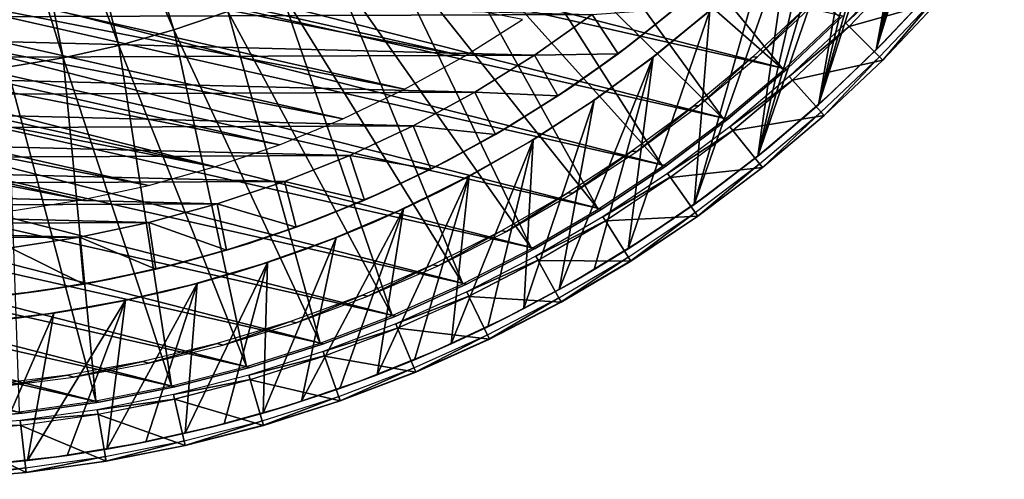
# Model space of a CAD drawing. Header units: millimetres. Extents: x -30.2 to 30.2, y -30.2 to 30.2.
# Tile 56 of 114: x 3.3 to 23.9, y -30.2 to -20.5. Entities that reach past the tile are written whole.
import ezdxf

# ---------------------------------------------------------------- set-up
doc = ezdxf.new("R2010")
doc.units = ezdxf.units.MM
doc.header["$LTSCALE"] = 65.185185
for name, color, linetype in [('11', 7, 'CONTINUOUS'), ('16', 7, 'CONTINUOUS'), ('17', 7, 'CONTINUOUS'), ('19', 7, 'CONTINUOUS'), ('2', 7, 'CONTINUOUS'), ('29', 7, 'CONTINUOUS'), ('31', 7, 'CONTINUOUS'), ('32', 7, 'CONTINUOUS'), ('4', 7, 'CONTINUOUS'), ('43', 7, 'CONTINUOUS'), ('47', 7, 'CONTINUOUS'), ('49', 7, 'CONTINUOUS'), ('6', 7, 'CONTINUOUS'), ('8', 7, 'CONTINUOUS'), ('9', 7, 'CONTINUOUS')]:
    doc.layers.add(name, color=color, linetype=linetype)

msp = doc.modelspace()

# ---------------------------------------------------------------- linework, layer by layer
at = {"layer": '11', "color": 4, "linetype": 'Continuous'}
for points in [[(16.067, -21.073, -122.8), (17.034, -20.3, -120), (17.243, -20.123, -122.8), (16.067, -21.073, -122.8)], [(15.825, -21.256, -120), (17.034, -20.3, -120), (16.067, -21.073, -122.8), (15.825, -21.256, -120)], [(14.841, -21.954, -122.8), (15.825, -21.256, -120), (16.067, -21.073, -122.8), (14.841, -21.954, -122.8)], [(14.562, -22.14, -120), (15.825, -21.256, -120), (14.841, -21.954, -122.8), (14.562, -22.14, -120)], [(13.567, -22.764, -122.8), (14.562, -22.14, -120), (14.841, -21.954, -122.8), (13.567, -22.764, -122.8)], [(13.25, -22.95, -120), (14.562, -22.14, -120), (13.567, -22.764, -122.8), (13.25, -22.95, -120)], [(11.893, -23.681, -120), (13.25, -22.95, -120), (12.249, -23.499, -122.8), (11.893, -23.681, -120)], [(12.249, -23.499, -122.8), (13.25, -22.95, -120), (13.567, -22.764, -122.8), (12.249, -23.499, -122.8)], [(10.891, -24.159, -122.8), (11.893, -23.681, -120), (12.249, -23.499, -122.8), (10.891, -24.159, -122.8)], [(10.496, -24.333, -120), (11.893, -23.681, -120), (10.891, -24.159, -122.8), (10.496, -24.333, -120)], [(9.496, -24.74, -122.8), (10.496, -24.333, -120), (10.891, -24.159, -122.8), (9.496, -24.74, -122.8)], [(9.064, -24.902, -120), (10.496, -24.333, -120), (9.496, -24.74, -122.8), (9.064, -24.902, -120)], [(8.07, -25.241, -122.8), (9.064, -24.902, -120), (9.496, -24.74, -122.8), (8.07, -25.241, -122.8)], [(7.6, -25.387, -120), (9.064, -24.902, -120), (8.07, -25.241, -122.8), (7.6, -25.387, -120)], [(6.111, -25.786, -120), (7.6, -25.387, -120), (6.618, -25.66, -122.8), (6.111, -25.786, -120)], [(6.618, -25.66, -122.8), (7.6, -25.387, -120), (8.07, -25.241, -122.8), (6.618, -25.66, -122.8)], [(4.602, -26.097, -120), (6.111, -25.786, -120), (5.144, -25.996, -122.8), (4.602, -26.097, -120)], [(5.144, -25.996, -122.8), (6.111, -25.786, -120), (6.618, -25.66, -122.8), (5.144, -25.996, -122.8)], [(3.655, -26.247, -122.8), (4.602, -26.097, -120), (5.144, -25.996, -122.8), (3.655, -26.247, -122.8)], [(2.154, -26.412, -122.8), (3.076, -26.321, -120), (3.655, -26.247, -122.8), (2.154, -26.412, -122.8)], [(3.076, -26.321, -120), (4.602, -26.097, -120), (3.655, -26.247, -122.8), (3.076, -26.321, -120)]]:
    msp.add_3dface(points, dxfattribs=at)
at = {"layer": '16', "color": 251, "linetype": 'Continuous', "true_color": 0x4c4c4c}
for points in [[(21.319, -21.319, -125.754), (22.481, -20.09, -125.754), (21.387, -21.387, -120.203), (21.319, -21.319, -125.754)], [(21.387, -21.387, -120.203), (22.481, -20.09, -125.754), (22.553, -20.155, -120.203), (21.387, -21.387, -120.203)], [(20.09, -22.481, -125.754), (21.319, -21.319, -125.754), (20.155, -22.553, -120.203), (20.09, -22.481, -125.754)], [(20.155, -22.553, -120.203), (21.319, -21.319, -125.754), (21.387, -21.387, -120.203), (20.155, -22.553, -120.203)], [(18.798, -23.572, -125.754), (20.09, -22.481, -125.754), (18.858, -23.648, -120.203), (18.798, -23.572, -125.754)], [(18.858, -23.648, -120.203), (20.09, -22.481, -125.754), (20.155, -22.553, -120.203), (18.858, -23.648, -120.203)], [(17.447, -24.589, -125.754), (18.798, -23.572, -125.754), (17.503, -24.668, -120.203), (17.447, -24.589, -125.754)], [(17.503, -24.668, -120.203), (18.798, -23.572, -125.754), (18.858, -23.648, -120.203), (17.503, -24.668, -120.203)], [(16.041, -25.528, -125.754), (17.447, -24.589, -125.754), (16.092, -25.61, -120.203), (16.041, -25.528, -125.754)], [(16.092, -25.61, -120.203), (17.447, -24.589, -125.754), (17.503, -24.668, -120.203), (16.092, -25.61, -120.203)], [(14.584, -26.388, -125.754), (16.041, -25.528, -125.754), (14.631, -26.472, -120.203), (14.584, -26.388, -125.754)], [(14.631, -26.472, -120.203), (16.041, -25.528, -125.754), (16.092, -25.61, -120.203), (14.631, -26.472, -120.203)], [(13.081, -27.164, -125.754), (14.584, -26.388, -125.754), (13.123, -27.251, -120.203), (13.081, -27.164, -125.754)], [(13.123, -27.251, -120.203), (14.584, -26.388, -125.754), (14.631, -26.472, -120.203), (13.123, -27.251, -120.203)], [(11.538, -27.855, -125.754), (13.081, -27.164, -125.754), (11.575, -27.944, -120.203), (11.538, -27.855, -125.754)], [(11.575, -27.944, -120.203), (13.081, -27.164, -125.754), (13.123, -27.251, -120.203), (11.575, -27.944, -120.203)], [(9.958, -28.458, -125.754), (11.538, -27.855, -125.754), (9.99, -28.549, -120.203), (9.958, -28.458, -125.754)], [(9.99, -28.549, -120.203), (11.538, -27.855, -125.754), (11.575, -27.944, -120.203), (9.99, -28.549, -120.203)], [(8.346, -28.971, -125.754), (9.958, -28.458, -125.754), (8.373, -29.064, -120.203), (8.346, -28.971, -125.754)], [(8.373, -29.064, -120.203), (9.958, -28.458, -125.754), (9.99, -28.549, -120.203), (8.373, -29.064, -120.203)], [(6.709, -29.394, -125.754), (8.346, -28.971, -125.754), (6.73, -29.488, -120.203), (6.709, -29.394, -125.754)], [(6.73, -29.488, -120.203), (8.346, -28.971, -125.754), (8.373, -29.064, -120.203), (6.73, -29.488, -120.203)], [(5.05, -29.724, -125.754), (6.709, -29.394, -125.754), (5.066, -29.819, -120.203), (5.05, -29.724, -125.754)], [(5.066, -29.819, -120.203), (6.709, -29.394, -125.754), (6.73, -29.488, -120.203), (5.066, -29.819, -120.203)], [(3.376, -29.96, -125.754), (5.05, -29.724, -125.754), (3.387, -30.056, -120.203), (3.376, -29.96, -125.754)], [(3.387, -30.056, -120.203), (5.05, -29.724, -125.754), (5.066, -29.819, -120.203), (3.387, -30.056, -120.203)], [(1.69, -30.102, -125.754), (3.376, -29.96, -125.754), (1.696, -30.199, -120.203), (1.69, -30.102, -125.754)], [(1.696, -30.199, -120.203), (3.376, -29.96, -125.754), (3.387, -30.056, -120.203), (1.696, -30.199, -120.203)]]:
    msp.add_3dface(points, dxfattribs=at)
at = {"layer": '17', "color": 251, "linetype": 'Continuous', "true_color": 0x4c4c4c}
for points in [[(18.656, -21.321, -123.954), (18.751, -21.324, -120.246), (19.836, -20.228, -123.954), (18.656, -21.321, -123.954)], [(18.751, -21.324, -120.246), (19.928, -20.228, -120.246), (19.836, -20.228, -123.954), (18.751, -21.324, -120.246)], [(17.415, -22.346, -123.954), (17.514, -22.351, -120.246), (18.656, -21.321, -123.954), (17.415, -22.346, -123.954)], [(17.514, -22.351, -120.246), (18.751, -21.324, -120.246), (18.656, -21.321, -123.954), (17.514, -22.351, -120.246)], [(16.118, -23.299, -123.954), (16.221, -23.306, -120.246), (17.415, -22.346, -123.954), (16.118, -23.299, -123.954)], [(16.221, -23.306, -120.246), (17.514, -22.351, -120.246), (17.415, -22.346, -123.954), (16.221, -23.306, -120.246)], [(14.77, -24.176, -123.954), (14.875, -24.187, -120.246), (16.118, -23.299, -123.954), (14.77, -24.176, -123.954)], [(14.875, -24.187, -120.246), (16.221, -23.306, -120.246), (16.118, -23.299, -123.954), (14.875, -24.187, -120.246)], [(13.374, -24.975, -123.954), (13.482, -24.99, -120.246), (14.77, -24.176, -123.954), (13.374, -24.975, -123.954)], [(13.482, -24.99, -120.246), (14.875, -24.187, -120.246), (14.77, -24.176, -123.954), (13.482, -24.99, -120.246)], [(11.934, -25.694, -123.954), (12.046, -25.714, -120.246), (13.374, -24.975, -123.954), (11.934, -25.694, -123.954)], [(12.046, -25.714, -120.246), (13.482, -24.99, -120.246), (13.374, -24.975, -123.954), (12.046, -25.714, -120.246)], [(10.456, -26.33, -123.954), (10.571, -26.354, -120.246), (11.934, -25.694, -123.954), (10.456, -26.33, -123.954)], [(10.571, -26.354, -120.246), (12.046, -25.714, -120.246), (11.934, -25.694, -123.954), (10.571, -26.354, -120.246)], [(8.945, -26.882, -123.954), (9.063, -26.91, -120.246), (10.456, -26.33, -123.954), (8.945, -26.882, -123.954)], [(9.063, -26.91, -120.246), (10.571, -26.354, -120.246), (10.456, -26.33, -123.954), (9.063, -26.91, -120.246)], [(7.404, -27.346, -123.954), (7.525, -27.38, -120.246), (8.945, -26.882, -123.954), (7.404, -27.346, -123.954)], [(7.525, -27.38, -120.246), (9.063, -26.91, -120.246), (8.945, -26.882, -123.954), (7.525, -27.38, -120.246)], [(5.84, -27.722, -123.954), (5.963, -27.762, -120.246), (7.404, -27.346, -123.954), (5.84, -27.722, -123.954)], [(5.963, -27.762, -120.246), (7.525, -27.38, -120.246), (7.404, -27.346, -123.954), (5.963, -27.762, -120.246)], [(4.257, -28.009, -123.954), (4.382, -28.055, -120.246), (5.84, -27.722, -123.954), (4.257, -28.009, -123.954)], [(4.382, -28.055, -120.246), (5.963, -27.762, -120.246), (5.84, -27.722, -123.954), (4.382, -28.055, -120.246)], [(2.66, -28.206, -123.954), (2.787, -28.258, -120.246), (4.257, -28.009, -123.954), (2.66, -28.206, -123.954)], [(2.787, -28.258, -120.246), (4.382, -28.055, -120.246), (4.257, -28.009, -123.954), (2.787, -28.258, -120.246)]]:
    msp.add_3dface(points, dxfattribs=at)
at = {"layer": '19', "color": 251, "linetype": 'Continuous', "true_color": 0x4c4c4c}
for points in [[(16.487, -21.381, -124.2), (17.681, -20.405, -124.2), (16.487, -21.381, -126), (16.487, -21.381, -124.2)], [(16.487, -21.381, -126), (17.681, -20.405, -124.2), (17.681, -20.405, -126), (16.487, -21.381, -126)], [(15.24, -22.288, -124.2), (16.487, -21.381, -124.2), (15.24, -22.288, -126), (15.24, -22.288, -124.2)], [(15.24, -22.288, -126), (16.487, -21.381, -124.2), (16.487, -21.381, -126), (15.24, -22.288, -126)], [(13.943, -23.121, -124.2), (15.24, -22.288, -124.2), (13.943, -23.121, -126), (13.943, -23.121, -124.2)], [(13.943, -23.121, -126), (15.24, -22.288, -124.2), (15.24, -22.288, -126), (13.943, -23.121, -126)], [(12.6, -23.88, -124.2), (13.943, -23.121, -124.2), (12.6, -23.88, -126), (12.6, -23.88, -124.2)], [(12.6, -23.88, -126), (13.943, -23.121, -124.2), (13.943, -23.121, -126), (12.6, -23.88, -126)], [(11.216, -24.56, -124.2), (12.6, -23.88, -124.2), (11.216, -24.56, -126), (11.216, -24.56, -124.2)], [(11.216, -24.56, -126), (12.6, -23.88, -124.2), (12.6, -23.88, -126), (11.216, -24.56, -126)], [(9.796, -25.16, -124.2), (11.216, -24.56, -124.2), (9.796, -25.16, -126), (9.796, -25.16, -124.2)], [(9.796, -25.16, -126), (11.216, -24.56, -124.2), (11.216, -24.56, -126), (9.796, -25.16, -126)], [(8.343, -25.679, -124.2), (9.796, -25.16, -124.2), (8.343, -25.679, -126), (8.343, -25.679, -124.2)], [(8.343, -25.679, -126), (9.796, -25.16, -124.2), (9.796, -25.16, -126), (8.343, -25.679, -126)], [(6.864, -26.113, -124.2), (8.343, -25.679, -124.2), (6.864, -26.113, -126), (6.864, -26.113, -124.2)], [(6.864, -26.113, -126), (8.343, -25.679, -124.2), (8.343, -25.679, -126), (6.864, -26.113, -126)], [(5.362, -26.462, -124.2), (6.864, -26.113, -124.2), (5.362, -26.462, -126), (5.362, -26.462, -124.2)], [(5.362, -26.462, -126), (6.864, -26.113, -124.2), (6.864, -26.113, -126), (5.362, -26.462, -126)], [(3.843, -26.725, -124.2), (5.362, -26.462, -124.2), (3.843, -26.725, -126), (3.843, -26.725, -124.2)], [(3.843, -26.725, -126), (5.362, -26.462, -124.2), (5.362, -26.462, -126), (3.843, -26.725, -126)], [(2.311, -26.901, -124.2), (3.843, -26.725, -124.2), (2.311, -26.901, -126), (2.311, -26.901, -124.2)], [(2.311, -26.901, -126), (3.843, -26.725, -124.2), (3.843, -26.725, -126), (2.311, -26.901, -126)]]:
    msp.add_3dface(points, dxfattribs=at)
at = {"layer": '2', "color": 251, "linetype": 'Continuous', "true_color": 0x4c4c4c}
for points in [[(6.491, -20.752, 6.444), (4.327, -13.836, 6.753), (3.559, -14.053, 6.753), (6.491, -20.752, 6.444)], [(6.491, -20.752, 6.444), (7.624, -20.363, 6.444), (4.327, -13.836, 6.753), (6.491, -20.752, 6.444)], [(5.338, -21.078, 6.444), (3.559, -14.053, 6.753), (2.779, -14.228, 6.753), (5.338, -21.078, 6.444)], [(5.338, -21.078, 6.444), (6.491, -20.752, 6.444), (3.559, -14.053, 6.753), (5.338, -21.078, 6.444)], [(4.168, -21.34, 6.444), (2.779, -14.228, 6.753), (1.991, -14.359, 6.753), (4.168, -21.34, 6.444)], [(4.168, -21.34, 6.444), (5.338, -21.078, 6.444), (2.779, -14.228, 6.753), (4.168, -21.34, 6.444)], [(2.987, -21.537, 6.444), (4.168, -21.34, 6.444), (1.991, -14.359, 6.753), (2.987, -21.537, 6.444)], [(13.823, -16.784, 6.444), (19.299, -21.595, 6.013), (14.726, -15.997, 6.444), (13.823, -16.784, 6.444)], [(19.299, -21.595, 6.013), (20.479, -20.479, 6.013), (14.726, -15.997, 6.444), (19.299, -21.595, 6.013)], [(12.877, -17.52, 6.444), (18.058, -22.644, 6.013), (13.823, -16.784, 6.444), (12.877, -17.52, 6.444)], [(18.058, -22.644, 6.013), (19.299, -21.595, 6.013), (13.823, -16.784, 6.444), (18.058, -22.644, 6.013)], [(11.893, -18.203, 6.444), (16.76, -23.62, 6.013), (12.877, -17.52, 6.444), (11.893, -18.203, 6.444)], [(16.76, -23.62, 6.013), (18.058, -22.644, 6.013), (12.877, -17.52, 6.444), (16.76, -23.62, 6.013)], [(10.872, -18.83, 6.444), (15.409, -24.523, 6.013), (11.893, -18.203, 6.444), (10.872, -18.83, 6.444)], [(15.409, -24.523, 6.013), (16.76, -23.62, 6.013), (11.893, -18.203, 6.444), (15.409, -24.523, 6.013)], [(9.818, -19.401, 6.444), (14.01, -25.348, 6.013), (10.872, -18.83, 6.444), (9.818, -19.401, 6.444)], [(14.01, -25.348, 6.013), (15.409, -24.523, 6.013), (10.872, -18.83, 6.444), (14.01, -25.348, 6.013)], [(8.734, -19.912, 6.444), (12.566, -26.094, 6.013), (9.818, -19.401, 6.444), (8.734, -19.912, 6.444)], [(12.566, -26.094, 6.013), (14.01, -25.348, 6.013), (9.818, -19.401, 6.444), (12.566, -26.094, 6.013)], [(7.624, -20.363, 6.444), (11.083, -26.758, 6.013), (8.734, -19.912, 6.444), (7.624, -20.363, 6.444)], [(11.083, -26.758, 6.013), (12.566, -26.094, 6.013), (8.734, -19.912, 6.444), (11.083, -26.758, 6.013)], [(6.491, -20.752, 6.444), (9.566, -27.337, 6.013), (7.624, -20.363, 6.444), (6.491, -20.752, 6.444)], [(9.566, -27.337, 6.013), (11.083, -26.758, 6.013), (7.624, -20.363, 6.444), (9.566, -27.337, 6.013)], [(5.338, -21.078, 6.444), (8.018, -27.83, 6.013), (6.491, -20.752, 6.444), (5.338, -21.078, 6.444)], [(8.018, -27.83, 6.013), (9.566, -27.337, 6.013), (6.491, -20.752, 6.444), (8.018, -27.83, 6.013)], [(4.168, -21.34, 6.444), (6.445, -28.236, 6.013), (5.338, -21.078, 6.444), (4.168, -21.34, 6.444)], [(6.445, -28.236, 6.013), (8.018, -27.83, 6.013), (5.338, -21.078, 6.444), (6.445, -28.236, 6.013)], [(2.987, -21.537, 6.444), (4.851, -28.553, 6.013), (4.168, -21.34, 6.444), (2.987, -21.537, 6.444)], [(4.851, -28.553, 6.013), (6.445, -28.236, 6.013), (4.168, -21.34, 6.444), (4.851, -28.553, 6.013)], [(3.243, -28.78, 6.013), (4.851, -28.553, 6.013), (2.987, -21.537, 6.444), (3.243, -28.78, 6.013)]]:
    msp.add_3dface(points, dxfattribs=at)
at = {"layer": '29', "color": 251, "linetype": 'Continuous', "true_color": 0x4c4c4c}
for points in [[(22.538, -19.8, -126), (21.41, -21.014, -126), (22.405, -19.948, -826), (22.538, -19.8, -126)], [(22.405, -19.948, -826), (21.41, -21.014, -126), (21.251, -21.175, -826), (22.405, -19.948, -826)], [(21.41, -21.014, -126), (20.221, -22.161, -126), (21.251, -21.175, -826), (21.41, -21.014, -126)], [(21.251, -21.175, -826), (20.221, -22.161, -126), (20.039, -22.326, -826), (21.251, -21.175, -826)], [(20.039, -22.326, -826), (18.975, -23.237, -126), (18.762, -23.41, -826), (20.039, -22.326, -826)], [(20.221, -22.161, -126), (18.975, -23.237, -126), (20.039, -22.326, -826), (20.221, -22.161, -126)], [(18.975, -23.237, -126), (17.675, -24.24, -126), (18.762, -23.41, -826), (18.975, -23.237, -126)], [(18.762, -23.41, -826), (17.675, -24.24, -126), (17.425, -24.422, -826), (18.762, -23.41, -826)], [(17.675, -24.24, -126), (16.32, -25.172, -126), (17.425, -24.422, -826), (17.675, -24.24, -126)], [(17.425, -24.422, -826), (16.32, -25.172, -126), (16.036, -25.355, -826), (17.425, -24.422, -826)], [(16.32, -25.172, -126), (14.912, -26.032, -126), (16.036, -25.355, -826), (16.32, -25.172, -126)], [(16.036, -25.355, -826), (14.912, -26.032, -126), (15.321, -25.792, -826), (16.036, -25.355, -826)], [(15.321, -25.792, -826), (14.912, -26.032, -126), (14.59, -26.212, -826), (15.321, -25.792, -826)], [(14.912, -26.032, -126), (13.455, -26.813, -126), (14.59, -26.212, -826), (14.912, -26.032, -126)], [(14.59, -26.212, -826), (13.455, -26.813, -126), (13.845, -26.612, -826), (14.59, -26.212, -826)], [(13.845, -26.612, -826), (13.455, -26.813, -126), (13.088, -26.993, -826), (13.845, -26.612, -826)], [(13.455, -26.813, -126), (11.957, -27.514, -126), (13.088, -26.993, -826), (13.455, -26.813, -126)], [(13.088, -26.993, -826), (11.957, -27.514, -126), (12.321, -27.352, -826), (13.088, -26.993, -826)], [(11.957, -27.514, -126), (10.424, -28.131, -126), (11.547, -27.688, -826), (11.957, -27.514, -126)], [(12.321, -27.352, -826), (11.957, -27.514, -126), (11.547, -27.688, -826), (12.321, -27.352, -826)], [(11.547, -27.688, -826), (10.424, -28.131, -126), (10.766, -28.002, -826), (11.547, -27.688, -826)], [(10.424, -28.131, -126), (8.861, -28.661, -126), (9.978, -28.292, -826), (10.424, -28.131, -126)], [(10.766, -28.002, -826), (10.424, -28.131, -126), (9.978, -28.292, -826), (10.766, -28.002, -826)], [(9.978, -28.292, -826), (8.861, -28.661, -126), (9.178, -28.561, -826), (9.978, -28.292, -826)], [(8.861, -28.661, -126), (7.273, -29.105, -126), (8.369, -28.808, -826), (8.861, -28.661, -126)], [(9.178, -28.561, -826), (8.861, -28.661, -126), (8.369, -28.808, -826), (9.178, -28.561, -826)], [(8.369, -28.808, -826), (7.273, -29.105, -126), (7.553, -29.032, -826), (8.369, -28.808, -826)], [(7.273, -29.105, -126), (5.662, -29.461, -126), (6.732, -29.234, -826), (7.273, -29.105, -126)], [(7.553, -29.032, -826), (7.273, -29.105, -126), (6.732, -29.234, -826), (7.553, -29.032, -826)], [(6.732, -29.234, -826), (5.662, -29.461, -126), (5.907, -29.412, -826), (6.732, -29.234, -826)], [(5.662, -29.461, -126), (4.035, -29.727, -126), (5.082, -29.566, -826), (5.662, -29.461, -126)], [(5.082, -29.566, -826), (4.035, -29.727, -126), (4.253, -29.697, -826), (5.082, -29.566, -826)], [(5.907, -29.412, -826), (5.662, -29.461, -126), (5.082, -29.566, -826), (5.907, -29.412, -826)], [(4.035, -29.727, -126), (2.397, -29.904, -126), (3.417, -29.804, -826), (4.035, -29.727, -126)], [(4.253, -29.697, -826), (4.035, -29.727, -126), (3.417, -29.804, -826), (4.253, -29.697, -826)], [(3.417, -29.804, -826), (2.397, -29.904, -126), (2.577, -29.888, -826), (3.417, -29.804, -826)]]:
    msp.add_3dface(points, dxfattribs=at)
at = {"layer": '31', "color": 251, "linetype": 'Continuous', "true_color": 0x4c4c4c}
for points in [[(17.751, -20.345, -826), (16.565, -21.322, -826), (16.624, -21.275, -126), (17.751, -20.345, -826)], [(17.804, -20.298, -126), (17.751, -20.345, -826), (16.624, -21.275, -126), (17.804, -20.298, -126)], [(16.624, -21.275, -126), (16.565, -21.322, -826), (15.391, -22.184, -126), (16.624, -21.275, -126)], [(16.565, -21.322, -826), (15.325, -22.23, -826), (15.391, -22.184, -126), (16.565, -21.322, -826)], [(15.325, -22.23, -826), (14.04, -23.062, -826), (14.104, -23.024, -126), (15.325, -22.23, -826)], [(15.391, -22.184, -126), (15.325, -22.23, -826), (14.104, -23.024, -126), (15.391, -22.184, -126)], [(14.04, -23.062, -826), (12.701, -23.824, -826), (12.766, -23.792, -126), (14.04, -23.062, -826)], [(14.104, -23.024, -126), (14.04, -23.062, -826), (12.766, -23.792, -126), (14.104, -23.024, -126)], [(12.766, -23.792, -126), (12.701, -23.824, -826), (12.08, -24.147, -126), (12.766, -23.792, -126)], [(12.701, -23.824, -826), (11.317, -24.513, -826), (12.08, -24.147, -126), (12.701, -23.824, -826)], [(12.08, -24.147, -126), (11.317, -24.513, -826), (11.384, -24.483, -126), (12.08, -24.147, -126)], [(11.317, -24.513, -826), (9.901, -25.119, -826), (10.678, -24.799, -126), (11.317, -24.513, -826)], [(11.384, -24.483, -126), (11.317, -24.513, -826), (10.678, -24.799, -126), (11.384, -24.483, -126)], [(10.678, -24.799, -126), (9.901, -25.119, -826), (9.964, -25.094, -126), (10.678, -24.799, -126)], [(9.901, -25.119, -826), (8.457, -25.641, -826), (9.242, -25.369, -126), (9.901, -25.119, -826)], [(9.964, -25.094, -126), (9.901, -25.119, -826), (9.242, -25.369, -126), (9.964, -25.094, -126)], [(9.242, -25.369, -126), (8.457, -25.641, -826), (8.512, -25.623, -126), (9.242, -25.369, -126)], [(8.457, -25.641, -826), (6.979, -26.081, -826), (7.774, -25.857, -126), (8.457, -25.641, -826)], [(8.512, -25.623, -126), (8.457, -25.641, -826), (7.774, -25.857, -126), (8.512, -25.623, -126)], [(7.774, -25.857, -126), (6.979, -26.081, -826), (7.031, -26.069, -126), (7.774, -25.857, -126)], [(6.979, -26.081, -826), (5.479, -26.438, -826), (6.281, -26.259, -126), (6.979, -26.081, -826)], [(6.281, -26.259, -126), (5.479, -26.438, -826), (5.527, -26.428, -126), (6.281, -26.259, -126)], [(7.031, -26.069, -126), (6.979, -26.081, -826), (6.281, -26.259, -126), (7.031, -26.069, -126)], [(5.479, -26.438, -826), (3.97, -26.706, -826), (4.769, -26.576, -126), (5.479, -26.438, -826)], [(5.527, -26.428, -126), (5.479, -26.438, -826), (4.769, -26.576, -126), (5.527, -26.428, -126)], [(4.769, -26.576, -126), (3.97, -26.706, -826), (4.007, -26.701, -126), (4.769, -26.576, -126)], [(3.97, -26.706, -826), (2.443, -26.888, -826), (3.242, -26.805, -126), (3.97, -26.706, -826)], [(4.007, -26.701, -126), (3.97, -26.706, -826), (3.242, -26.805, -126), (4.007, -26.701, -126)]]:
    msp.add_3dface(points, dxfattribs=at)
at = {"layer": '32', "color": 251, "linetype": 'Continuous', "true_color": 0x4c4c4c}
for points in [[(22.405, -19.948, -826), (21.251, -21.175, -826), (23.942, -12.479, -826), (22.405, -19.948, -826)], [(21.251, -21.175, -826), (23.572, -13.164, -826), (23.942, -12.479, -826), (21.251, -21.175, -826)], [(21.251, -21.175, -826), (23.183, -13.838, -826), (23.572, -13.164, -826), (21.251, -21.175, -826)], [(21.251, -21.175, -826), (22.775, -14.501, -826), (23.183, -13.838, -826), (21.251, -21.175, -826)], [(21.251, -21.175, -826), (22.35, -15.149, -826), (22.775, -14.501, -826), (21.251, -21.175, -826)], [(21.251, -21.175, -826), (20.039, -22.326, -826), (22.35, -15.149, -826), (21.251, -21.175, -826)], [(20.039, -22.326, -826), (21.908, -15.781, -826), (22.35, -15.149, -826), (20.039, -22.326, -826)], [(20.039, -22.326, -826), (21.447, -16.402, -826), (21.908, -15.781, -826), (20.039, -22.326, -826)], [(20.039, -22.326, -826), (20.966, -17.011, -826), (21.447, -16.402, -826), (20.039, -22.326, -826)], [(20.039, -22.326, -826), (18.762, -23.41, -826), (20.966, -17.011, -826), (20.039, -22.326, -826)], [(18.762, -23.41, -826), (20.467, -17.607, -826), (20.966, -17.011, -826), (18.762, -23.41, -826)], [(18.762, -23.41, -826), (19.952, -18.189, -826), (20.467, -17.607, -826), (18.762, -23.41, -826)], [(18.762, -23.41, -826), (19.422, -18.755, -826), (19.952, -18.189, -826), (18.762, -23.41, -826)], [(18.762, -23.41, -826), (17.425, -24.422, -826), (19.422, -18.755, -826), (18.762, -23.41, -826)], [(17.425, -24.422, -826), (18.878, -19.303, -826), (19.422, -18.755, -826), (17.425, -24.422, -826)], [(17.425, -24.422, -826), (17.751, -20.345, -826), (18.878, -19.303, -826), (17.425, -24.422, -826)], [(17.425, -24.422, -826), (16.036, -25.355, -826), (17.751, -20.345, -826), (17.425, -24.422, -826)], [(16.036, -25.355, -826), (16.565, -21.322, -826), (17.751, -20.345, -826), (16.036, -25.355, -826)], [(15.321, -25.792, -826), (14.59, -26.212, -826), (16.565, -21.322, -826), (15.321, -25.792, -826)], [(14.59, -26.212, -826), (15.325, -22.23, -826), (16.565, -21.322, -826), (14.59, -26.212, -826)], [(16.036, -25.355, -826), (15.321, -25.792, -826), (16.565, -21.322, -826), (16.036, -25.355, -826)], [(14.59, -26.212, -826), (13.845, -26.612, -826), (15.325, -22.23, -826), (14.59, -26.212, -826)], [(13.845, -26.612, -826), (14.04, -23.062, -826), (15.325, -22.23, -826), (13.845, -26.612, -826)], [(13.088, -26.993, -826), (12.321, -27.352, -826), (14.04, -23.062, -826), (13.088, -26.993, -826)], [(12.321, -27.352, -826), (12.701, -23.824, -826), (14.04, -23.062, -826), (12.321, -27.352, -826)], [(13.845, -26.612, -826), (13.088, -26.993, -826), (14.04, -23.062, -826), (13.845, -26.612, -826)], [(11.547, -27.688, -826), (10.766, -28.002, -826), (12.701, -23.824, -826), (11.547, -27.688, -826)], [(10.766, -28.002, -826), (11.317, -24.513, -826), (12.701, -23.824, -826), (10.766, -28.002, -826)], [(12.321, -27.352, -826), (11.547, -27.688, -826), (12.701, -23.824, -826), (12.321, -27.352, -826)], [(9.978, -28.292, -826), (9.178, -28.561, -826), (11.317, -24.513, -826), (9.978, -28.292, -826)], [(9.178, -28.561, -826), (9.901, -25.119, -826), (11.317, -24.513, -826), (9.178, -28.561, -826)], [(10.766, -28.002, -826), (9.978, -28.292, -826), (11.317, -24.513, -826), (10.766, -28.002, -826)], [(9.178, -28.561, -826), (8.369, -28.808, -826), (9.901, -25.119, -826), (9.178, -28.561, -826)], [(8.369, -28.808, -826), (8.457, -25.641, -826), (9.901, -25.119, -826), (8.369, -28.808, -826)], [(7.553, -29.032, -826), (6.732, -29.234, -826), (8.457, -25.641, -826), (7.553, -29.032, -826)], [(6.732, -29.234, -826), (6.979, -26.081, -826), (8.457, -25.641, -826), (6.732, -29.234, -826)], [(8.369, -28.808, -826), (7.553, -29.032, -826), (8.457, -25.641, -826), (8.369, -28.808, -826)], [(5.907, -29.412, -826), (5.082, -29.566, -826), (6.979, -26.081, -826), (5.907, -29.412, -826)], [(5.082, -29.566, -826), (5.479, -26.438, -826), (6.979, -26.081, -826), (5.082, -29.566, -826)], [(6.732, -29.234, -826), (5.907, -29.412, -826), (6.979, -26.081, -826), (6.732, -29.234, -826)], [(4.253, -29.697, -826), (3.417, -29.804, -826), (5.479, -26.438, -826), (4.253, -29.697, -826)], [(3.417, -29.804, -826), (3.97, -26.706, -826), (5.479, -26.438, -826), (3.417, -29.804, -826)], [(5.082, -29.566, -826), (4.253, -29.697, -826), (5.479, -26.438, -826), (5.082, -29.566, -826)], [(2.577, -29.888, -826), (2.443, -26.888, -826), (3.97, -26.706, -826), (2.577, -29.888, -826)], [(3.417, -29.804, -826), (2.577, -29.888, -826), (3.97, -26.706, -826), (3.417, -29.804, -826)]]:
    msp.add_3dface(points, dxfattribs=at)
at = {"layer": '4', "color": 251, "linetype": 'Continuous', "true_color": 0x4c4c4c}
for points in [[(20.611, -20.611, 5.816), (21.807, -19.488, 0.203), (21.734, -19.423, 5.816), (20.611, -20.611, 5.816)], [(20.68, -20.68, 0.203), (21.807, -19.488, 0.203), (20.611, -20.611, 5.816), (20.68, -20.68, 0.203)], [(19.423, -21.734, 5.816), (20.68, -20.68, 0.203), (20.611, -20.611, 5.816), (19.423, -21.734, 5.816)], [(19.488, -21.807, 0.203), (20.68, -20.68, 0.203), (19.423, -21.734, 5.816), (19.488, -21.807, 0.203)], [(18.174, -22.789, 5.816), (19.488, -21.807, 0.203), (19.423, -21.734, 5.816), (18.174, -22.789, 5.816)], [(18.235, -22.866, 0.203), (19.488, -21.807, 0.203), (18.174, -22.789, 5.816), (18.235, -22.866, 0.203)], [(16.867, -23.772, 5.816), (18.235, -22.866, 0.203), (18.174, -22.789, 5.816), (16.867, -23.772, 5.816)], [(16.924, -23.852, 0.203), (18.235, -22.866, 0.203), (16.867, -23.772, 5.816), (16.924, -23.852, 0.203)], [(15.508, -24.681, 5.816), (16.924, -23.852, 0.203), (16.867, -23.772, 5.816), (15.508, -24.681, 5.816)], [(15.56, -24.764, 0.203), (16.924, -23.852, 0.203), (15.508, -24.681, 5.816), (15.56, -24.764, 0.203)], [(14.1, -25.511, 5.816), (15.56, -24.764, 0.203), (15.508, -24.681, 5.816), (14.1, -25.511, 5.816)], [(14.147, -25.597, 0.203), (15.56, -24.764, 0.203), (14.1, -25.511, 5.816), (14.147, -25.597, 0.203)], [(12.647, -26.262, 5.816), (14.147, -25.597, 0.203), (14.1, -25.511, 5.816), (12.647, -26.262, 5.816)], [(12.69, -26.35, 0.203), (14.147, -25.597, 0.203), (12.647, -26.262, 5.816), (12.69, -26.35, 0.203)], [(11.155, -26.93, 5.816), (12.69, -26.35, 0.203), (12.647, -26.262, 5.816), (11.155, -26.93, 5.816)], [(11.192, -27.02, 0.203), (12.69, -26.35, 0.203), (11.155, -26.93, 5.816), (11.192, -27.02, 0.203)], [(9.627, -27.513, 5.816), (11.192, -27.02, 0.203), (11.155, -26.93, 5.816), (9.627, -27.513, 5.816)], [(9.659, -27.605, 0.203), (11.192, -27.02, 0.203), (9.627, -27.513, 5.816), (9.659, -27.605, 0.203)], [(8.069, -28.009, 5.816), (9.659, -27.605, 0.203), (9.627, -27.513, 5.816), (8.069, -28.009, 5.816)], [(8.096, -28.103, 0.203), (9.659, -27.605, 0.203), (8.069, -28.009, 5.816), (8.096, -28.103, 0.203)], [(6.486, -28.418, 5.816), (8.096, -28.103, 0.203), (8.069, -28.009, 5.816), (6.486, -28.418, 5.816)], [(6.508, -28.513, 0.203), (8.096, -28.103, 0.203), (6.486, -28.418, 5.816), (6.508, -28.513, 0.203)], [(4.883, -28.737, 5.816), (6.508, -28.513, 0.203), (6.486, -28.418, 5.816), (4.883, -28.737, 5.816)], [(4.899, -28.833, 0.203), (6.508, -28.513, 0.203), (4.883, -28.737, 5.816), (4.899, -28.833, 0.203)], [(3.264, -28.965, 5.816), (4.899, -28.833, 0.203), (4.883, -28.737, 5.816), (3.264, -28.965, 5.816)], [(3.275, -29.063, 0.203), (4.899, -28.833, 0.203), (3.264, -28.965, 5.816), (3.275, -29.063, 0.203)], [(1.634, -29.103, 5.816), (3.275, -29.063, 0.203), (3.264, -28.965, 5.816), (1.634, -29.103, 5.816)], [(1.64, -29.2, 0.203), (3.275, -29.063, 0.203), (1.634, -29.103, 5.816), (1.64, -29.2, 0.203)]]:
    msp.add_3dface(points, dxfattribs=at)
at = {"layer": '43', "linetype": 'Continuous'}
for points in [[(12.6, -21.303, -791), (13.817, -20.534, -791), (-20.534, -13.817, -791), (12.6, -21.303, -791)], [(-19.696, -14.988, -791), (12.6, -21.303, -791), (-20.534, -13.817, -791), (-19.696, -14.988, -791)], [(11.34, -21.999, -791), (12.6, -21.303, -791), (-19.696, -14.988, -791), (11.34, -21.999, -791)], [(-18.791, -16.108, -791), (11.34, -21.999, -791), (-19.696, -14.988, -791), (-18.791, -16.108, -791)], [(10.042, -22.621, -791), (11.34, -21.999, -791), (-18.791, -16.108, -791), (10.042, -22.621, -791)], [(-17.822, -17.173, -791), (10.042, -22.621, -791), (-18.791, -16.108, -791), (-17.822, -17.173, -791)], [(8.71, -23.167, -791), (10.042, -22.621, -791), (-17.822, -17.173, -791), (8.71, -23.167, -791)], [(-16.794, -18.18, -791), (8.71, -23.167, -791), (-17.822, -17.173, -791), (-16.794, -18.18, -791)], [(7.348, -23.634, -791), (8.71, -23.167, -791), (-16.794, -18.18, -791), (7.348, -23.634, -791)], [(-15.708, -19.126, -791), (7.348, -23.634, -791), (-16.794, -18.18, -791), (-15.708, -19.126, -791)], [(5.961, -24.021, -791), (7.348, -23.634, -791), (-15.708, -19.126, -791), (5.961, -24.021, -791)], [(-14.57, -20.007, -791), (5.961, -24.021, -791), (-15.708, -19.126, -791), (-14.57, -20.007, -791)], [(4.554, -24.327, -791), (5.961, -24.021, -791), (-14.57, -20.007, -791), (4.554, -24.327, -791)], [(-13.382, -20.82, -791), (4.554, -24.327, -791), (-14.57, -20.007, -791), (-13.382, -20.82, -791)], [(3.132, -24.551, -791), (4.554, -24.327, -791), (-13.382, -20.82, -791), (3.132, -24.551, -791)]]:
    msp.add_3dface(points, dxfattribs=at)
at = {"layer": '47', "linetype": 'Continuous'}
for points in [[(-26.768, -11.157, -828), (-27.351, -9.639, -828), (19.372, -21.581, -828), (-26.768, -11.157, -828)], [(19.372, -21.581, -828), (-27.351, -9.639, -828), (20.552, -20.46, -828), (19.372, -21.581, -828)], [(-26.1, -12.641, -828), (-26.768, -11.157, -828), (18.132, -22.633, -828), (-26.1, -12.641, -828)], [(18.132, -22.633, -828), (-26.768, -11.157, -828), (19.372, -21.581, -828), (18.132, -22.633, -828)], [(-25.35, -14.084, -828), (-26.1, -12.641, -828), (16.834, -23.614, -828), (-25.35, -14.084, -828)], [(16.834, -23.614, -828), (-26.1, -12.641, -828), (18.132, -22.633, -828), (16.834, -23.614, -828)], [(-24.521, -15.484, -828), (-25.35, -14.084, -828), (15.484, -24.521, -828), (-24.521, -15.484, -828)], [(15.484, -24.521, -828), (-25.35, -14.084, -828), (16.834, -23.614, -828), (15.484, -24.521, -828)], [(-23.614, -16.834, -828), (-24.521, -15.484, -828), (14.084, -25.35, -828), (-23.614, -16.834, -828)], [(14.084, -25.35, -828), (-24.521, -15.484, -828), (15.484, -24.521, -828), (14.084, -25.35, -828)], [(-22.633, -18.132, -828), (-23.614, -16.834, -828), (12.641, -26.1, -828), (-22.633, -18.132, -828)], [(12.641, -26.1, -828), (-23.614, -16.834, -828), (14.084, -25.35, -828), (12.641, -26.1, -828)], [(-21.581, -19.372, -828), (-22.633, -18.132, -828), (11.157, -26.768, -828), (-21.581, -19.372, -828)], [(11.157, -26.768, -828), (-22.633, -18.132, -828), (12.641, -26.1, -828), (11.157, -26.768, -828)], [(-20.46, -20.552, -828), (-21.581, -19.372, -828), (9.639, -27.351, -828), (-20.46, -20.552, -828)], [(9.639, -27.351, -828), (-21.581, -19.372, -828), (11.157, -26.768, -828), (9.639, -27.351, -828)], [(-19.276, -21.667, -828), (-20.46, -20.552, -828), (8.09, -27.849, -828), (-19.276, -21.667, -828)], [(8.09, -27.849, -828), (-20.46, -20.552, -828), (9.639, -27.351, -828), (8.09, -27.849, -828)], [(-18.031, -22.713, -828), (-19.276, -21.667, -828), (6.516, -28.258, -828), (-18.031, -22.713, -828)], [(6.516, -28.258, -828), (-19.276, -21.667, -828), (8.09, -27.849, -828), (6.516, -28.258, -828)], [(-16.729, -23.689, -828), (-18.031, -22.713, -828), (4.921, -28.579, -828), (-16.729, -23.689, -828)], [(4.921, -28.579, -828), (-18.031, -22.713, -828), (6.516, -28.258, -828), (4.921, -28.579, -828)], [(-15.374, -24.589, -828), (-16.729, -23.689, -828), (3.311, -28.81, -828), (-15.374, -24.589, -828)], [(3.311, -28.81, -828), (-16.729, -23.689, -828), (4.921, -28.579, -828), (3.311, -28.81, -828)], [(1.691, -28.951, -828), (-15.374, -24.589, -828), (3.311, -28.81, -828), (1.691, -28.951, -828)]]:
    msp.add_3dface(points, dxfattribs=at)
at = {"layer": '49', "linetype": 'Continuous'}
for points in [[(19.372, -21.581, -828), (20.552, -20.46, -828), (19.372, -21.581, -826), (19.372, -21.581, -828)], [(19.372, -21.581, -826), (20.552, -20.46, -828), (20.552, -20.46, -826), (19.372, -21.581, -826)], [(18.132, -22.633, -828), (19.372, -21.581, -828), (18.132, -22.633, -826), (18.132, -22.633, -828)], [(18.132, -22.633, -826), (19.372, -21.581, -828), (19.372, -21.581, -826), (18.132, -22.633, -826)], [(16.834, -23.614, -828), (18.132, -22.633, -828), (16.834, -23.614, -826), (16.834, -23.614, -828)], [(16.834, -23.614, -826), (18.132, -22.633, -828), (18.132, -22.633, -826), (16.834, -23.614, -826)], [(15.484, -24.521, -828), (16.834, -23.614, -828), (15.484, -24.521, -826), (15.484, -24.521, -828)], [(15.484, -24.521, -826), (16.834, -23.614, -828), (16.834, -23.614, -826), (15.484, -24.521, -826)], [(14.084, -25.35, -828), (15.484, -24.521, -828), (14.084, -25.35, -826), (14.084, -25.35, -828)], [(14.084, -25.35, -826), (15.484, -24.521, -828), (15.484, -24.521, -826), (14.084, -25.35, -826)], [(12.641, -26.1, -828), (14.084, -25.35, -828), (12.641, -26.1, -826), (12.641, -26.1, -828)], [(12.641, -26.1, -826), (14.084, -25.35, -828), (14.084, -25.35, -826), (12.641, -26.1, -826)], [(11.157, -26.768, -828), (12.641, -26.1, -828), (11.157, -26.768, -826), (11.157, -26.768, -828)], [(11.157, -26.768, -826), (12.641, -26.1, -828), (12.641, -26.1, -826), (11.157, -26.768, -826)], [(9.639, -27.351, -828), (11.157, -26.768, -828), (9.639, -27.351, -826), (9.639, -27.351, -828)], [(9.639, -27.351, -826), (11.157, -26.768, -828), (11.157, -26.768, -826), (9.639, -27.351, -826)], [(8.09, -27.849, -828), (9.639, -27.351, -828), (8.09, -27.849, -826), (8.09, -27.849, -828)], [(8.09, -27.849, -826), (9.639, -27.351, -828), (9.639, -27.351, -826), (8.09, -27.849, -826)], [(6.516, -28.258, -828), (8.09, -27.849, -828), (6.516, -28.258, -826), (6.516, -28.258, -828)], [(6.516, -28.258, -826), (8.09, -27.849, -828), (8.09, -27.849, -826), (6.516, -28.258, -826)], [(4.921, -28.579, -828), (6.516, -28.258, -828), (4.921, -28.579, -826), (4.921, -28.579, -828)], [(4.921, -28.579, -826), (6.516, -28.258, -828), (6.516, -28.258, -826), (4.921, -28.579, -826)], [(3.311, -28.81, -828), (4.921, -28.579, -828), (3.311, -28.81, -826), (3.311, -28.81, -828)], [(3.311, -28.81, -826), (4.921, -28.579, -828), (4.921, -28.579, -826), (3.311, -28.81, -826)], [(1.691, -28.951, -828), (3.311, -28.81, -828), (1.69, -28.951, -826), (1.691, -28.951, -828)], [(1.69, -28.951, -826), (3.311, -28.81, -828), (3.311, -28.81, -826), (1.69, -28.951, -826)]]:
    msp.add_3dface(points, dxfattribs=at)
at = {"layer": '6', "color": 4, "linetype": 'Continuous'}
for points in [[(21.811, -19.492, -0.198), (20.684, -20.684, -0.198), (22.554, -20.156, -119.798), (21.811, -19.492, -0.198)], [(22.554, -20.156, -119.798), (20.684, -20.684, -0.198), (21.389, -21.389, -119.798), (22.554, -20.156, -119.798)], [(20.684, -20.684, -0.198), (19.492, -21.811, -0.198), (21.389, -21.389, -119.798), (20.684, -20.684, -0.198)], [(21.389, -21.389, -119.798), (19.492, -21.811, -0.198), (20.156, -22.554, -119.798), (21.389, -21.389, -119.798)], [(19.492, -21.811, -0.198), (18.238, -22.87, -0.198), (20.156, -22.554, -119.798), (19.492, -21.811, -0.198)], [(20.156, -22.554, -119.798), (18.238, -22.87, -0.198), (18.86, -23.649, -119.798), (20.156, -22.554, -119.798)], [(18.238, -22.87, -0.198), (16.927, -23.857, -0.198), (18.86, -23.649, -119.798), (18.238, -22.87, -0.198)], [(18.86, -23.649, -119.798), (16.927, -23.857, -0.198), (17.504, -24.669, -119.798), (18.86, -23.649, -119.798)], [(16.927, -23.857, -0.198), (15.563, -24.768, -0.198), (17.504, -24.669, -119.798), (16.927, -23.857, -0.198)], [(15.563, -24.768, -0.198), (14.15, -25.602, -0.198), (16.093, -25.612, -119.798), (15.563, -24.768, -0.198)], [(17.504, -24.669, -119.798), (15.563, -24.768, -0.198), (16.093, -25.612, -119.798), (17.504, -24.669, -119.798)], [(14.15, -25.602, -0.198), (12.692, -26.355, -0.198), (14.632, -26.474, -119.798), (14.15, -25.602, -0.198)], [(16.093, -25.612, -119.798), (14.15, -25.602, -0.198), (14.632, -26.474, -119.798), (16.093, -25.612, -119.798)], [(12.692, -26.355, -0.198), (11.194, -27.025, -0.198), (13.124, -27.253, -119.798), (12.692, -26.355, -0.198)], [(14.632, -26.474, -119.798), (12.692, -26.355, -0.198), (13.124, -27.253, -119.798), (14.632, -26.474, -119.798)], [(11.194, -27.025, -0.198), (9.661, -27.61, -0.198), (11.576, -27.946, -119.798), (11.194, -27.025, -0.198)], [(13.124, -27.253, -119.798), (11.194, -27.025, -0.198), (11.576, -27.946, -119.798), (13.124, -27.253, -119.798)], [(9.661, -27.61, -0.198), (8.098, -28.108, -0.198), (9.99, -28.551, -119.798), (9.661, -27.61, -0.198)], [(11.576, -27.946, -119.798), (9.661, -27.61, -0.198), (9.99, -28.551, -119.798), (11.576, -27.946, -119.798)], [(8.098, -28.108, -0.198), (6.509, -28.518, -0.198), (8.374, -29.066, -119.798), (8.098, -28.108, -0.198)], [(9.99, -28.551, -119.798), (8.098, -28.108, -0.198), (8.374, -29.066, -119.798), (9.99, -28.551, -119.798)], [(6.509, -28.518, -0.198), (4.9, -28.838, -0.198), (6.731, -29.49, -119.798), (6.509, -28.518, -0.198)], [(8.374, -29.066, -119.798), (6.509, -28.518, -0.198), (6.731, -29.49, -119.798), (8.374, -29.066, -119.798)], [(4.9, -28.838, -0.198), (3.275, -29.068, -0.198), (5.067, -29.821, -119.798), (4.9, -28.838, -0.198)], [(6.731, -29.49, -119.798), (4.9, -28.838, -0.198), (5.067, -29.821, -119.798), (6.731, -29.49, -119.798)], [(3.275, -29.068, -0.198), (1.64, -29.206, -0.198), (3.387, -30.058, -119.798), (3.275, -29.068, -0.198)], [(5.067, -29.821, -119.798), (3.275, -29.068, -0.198), (3.387, -30.058, -119.798), (5.067, -29.821, -119.798)], [(3.387, -30.058, -119.798), (1.64, -29.206, -0.198), (1.696, -30.201, -119.798), (3.387, -30.058, -119.798)]]:
    msp.add_3dface(points, dxfattribs=at)
at = {"layer": '8', "color": 4, "linetype": 'Continuous'}
for points in [[(14.073, -21.281, -2), (15.284, -20.43, -2), (15.825, -21.256, -120), (14.073, -21.281, -2)], [(15.825, -21.256, -120), (15.284, -20.43, -2), (17.034, -20.3, -120), (15.825, -21.256, -120)], [(12.815, -22.063, -2), (14.073, -21.281, -2), (14.562, -22.14, -120), (12.815, -22.063, -2)], [(14.562, -22.14, -120), (14.073, -21.281, -2), (15.825, -21.256, -120), (14.562, -22.14, -120)], [(11.518, -22.769, -2), (12.815, -22.063, -2), (13.25, -22.95, -120), (11.518, -22.769, -2)], [(13.25, -22.95, -120), (12.815, -22.063, -2), (14.562, -22.14, -120), (13.25, -22.95, -120)], [(10.193, -23.391, -2), (11.518, -22.769, -2), (11.893, -23.681, -120), (10.193, -23.391, -2)], [(11.893, -23.681, -120), (11.518, -22.769, -2), (13.25, -22.95, -120), (11.893, -23.681, -120)], [(8.82, -23.94, -2), (10.193, -23.391, -2), (10.496, -24.333, -120), (8.82, -23.94, -2)], [(10.496, -24.333, -120), (10.193, -23.391, -2), (11.893, -23.681, -120), (10.496, -24.333, -120)], [(7.405, -24.413, -2), (8.82, -23.94, -2), (9.064, -24.902, -120), (7.405, -24.413, -2)], [(9.064, -24.902, -120), (8.82, -23.94, -2), (10.496, -24.333, -120), (9.064, -24.902, -120)], [(5.964, -24.805, -2), (7.405, -24.413, -2), (7.6, -25.387, -120), (5.964, -24.805, -2)], [(7.6, -25.387, -120), (7.405, -24.413, -2), (9.064, -24.902, -120), (7.6, -25.387, -120)], [(4.513, -25.113, -2), (5.964, -24.805, -2), (6.111, -25.786, -120), (4.513, -25.113, -2)], [(6.111, -25.786, -120), (5.964, -24.805, -2), (7.6, -25.387, -120), (6.111, -25.786, -120)], [(3.062, -25.332, -2), (4.513, -25.113, -2), (4.602, -26.097, -120), (3.062, -25.332, -2)], [(4.602, -26.097, -120), (4.513, -25.113, -2), (6.111, -25.786, -120), (4.602, -26.097, -120)], [(3.076, -26.321, -120), (3.062, -25.332, -2), (4.602, -26.097, -120), (3.076, -26.321, -120)]]:
    msp.add_3dface(points, dxfattribs=at)
at = {"layer": '9', "color": 4, "linetype": 'Continuous'}
for points in [[(15.284, -20.43, -2), (-15.133, -20.543, -2), (-16.298, -19.634, -2), (15.284, -20.43, -2)], [(15.284, -20.43, -2), (14.073, -21.281, -2), (-15.133, -20.543, -2), (15.284, -20.43, -2)], [(14.073, -21.281, -2), (-13.909, -21.389, -2), (-15.133, -20.543, -2), (14.073, -21.281, -2)], [(14.073, -21.281, -2), (12.815, -22.063, -2), (-13.909, -21.389, -2), (14.073, -21.281, -2)], [(12.815, -22.063, -2), (-12.638, -22.164, -2), (-13.909, -21.389, -2), (12.815, -22.063, -2)], [(12.815, -22.063, -2), (11.518, -22.769, -2), (-12.638, -22.164, -2), (12.815, -22.063, -2)], [(11.518, -22.769, -2), (-11.331, -22.862, -2), (-12.638, -22.164, -2), (11.518, -22.769, -2)], [(11.518, -22.769, -2), (10.193, -23.391, -2), (-11.331, -22.862, -2), (11.518, -22.769, -2)], [(10.193, -23.391, -2), (-9.998, -23.476, -2), (-11.331, -22.862, -2), (10.193, -23.391, -2)], [(10.193, -23.391, -2), (8.82, -23.94, -2), (-9.998, -23.476, -2), (10.193, -23.391, -2)], [(8.82, -23.94, -2), (-8.621, -24.013, -2), (-9.998, -23.476, -2), (8.82, -23.94, -2)], [(8.82, -23.94, -2), (7.405, -24.413, -2), (-8.621, -24.013, -2), (8.82, -23.94, -2)], [(7.405, -24.413, -2), (-7.203, -24.474, -2), (-8.621, -24.013, -2), (7.405, -24.413, -2)], [(7.405, -24.413, -2), (5.964, -24.805, -2), (-7.203, -24.474, -2), (7.405, -24.413, -2)], [(5.964, -24.805, -2), (-5.762, -24.854, -2), (-7.203, -24.474, -2), (5.964, -24.805, -2)], [(5.964, -24.805, -2), (4.513, -25.113, -2), (-5.762, -24.854, -2), (5.964, -24.805, -2)], [(4.513, -25.113, -2), (-4.31, -25.149, -2), (-5.762, -24.854, -2), (4.513, -25.113, -2)], [(4.513, -25.113, -2), (3.062, -25.332, -2), (-4.31, -25.149, -2), (4.513, -25.113, -2)]]:
    msp.add_3dface(points, dxfattribs=at)

doc.saveas('drawing.dxf')
